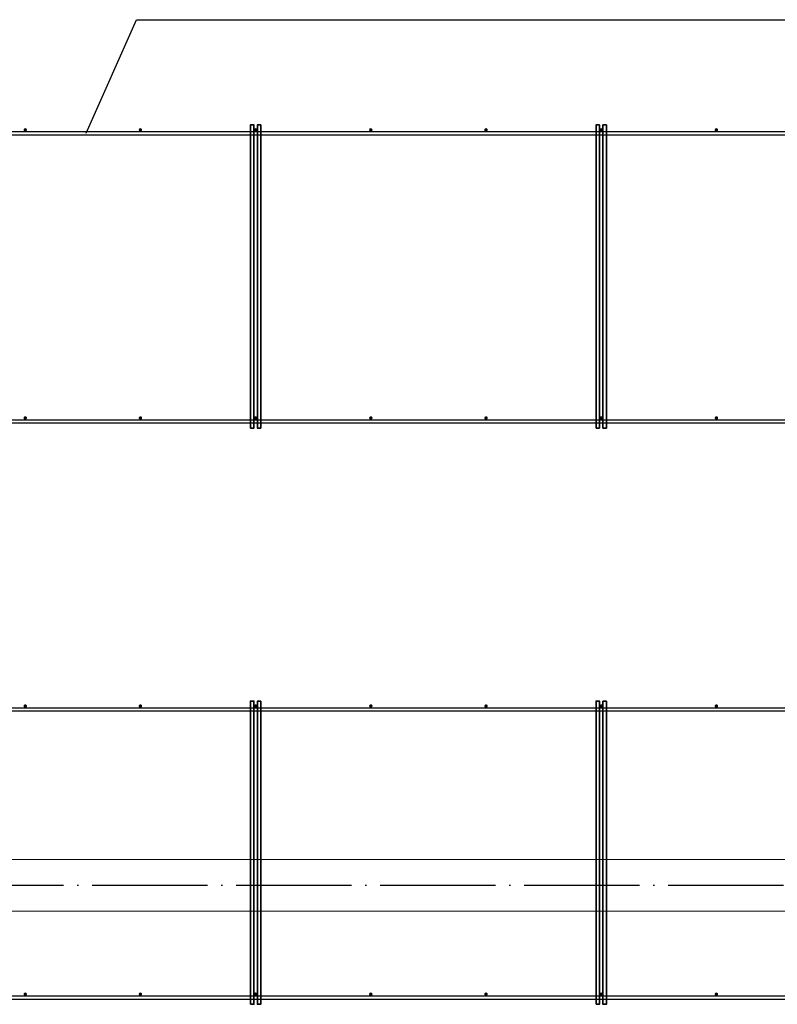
# Model space of a CAD drawing. Header units: millimetres. Extents: x -3725 to 93325, y -74170 to 82591.
# Tile 119 of 140: x 70731 to 73361, y 60767 to 64184. Entities that reach past the tile are written whole.
import ezdxf

# ---------------------------------------------------------------- set-up
doc = ezdxf.new("R2010")
doc.units = ezdxf.units.MM
for name, pattern in [('______11', [500, 400, -50, 0, -50]), ('______3', [500, 400, -100]), ('______5', [1100, 800, -100, 100, -100])]:
    doc.linetypes.add(name, pattern=pattern)
doc.layers.add('Арм.стержн. Фиксатор', color=7, linetype='Continuous', lineweight=35, true_color=0x501e0f)
doc.layers.add('Осевая линия_ общее', color=7, linetype='______5', lineweight=13, true_color=0xa0a0a0)
doc.layers.add('Балка_ общее', color=7, linetype='______3', lineweight=13)
doc.layers.add('Стена_ общее', color=7, linetype='Continuous', lineweight=35)

# ---------------------------------------------------------------- blocks, each defined once
blk = doc.blocks.new('СЛОЖНЫЙ_ОБЪЕКТ_5')
at = {"layer": 'Осевая линия_ общее', "color": 253, "linetype": '______11', "lineweight": -3, "true_color": 0xa0a0a0, "transparency": 33554687}
blk.add_line((57980, 61180), (76830, 61180), dxfattribs=at)

msp = doc.modelspace()

# ---------------------------------------------------------------- hatches: boundary and pattern name
at = {"layer": 'Арм.стержн. Фиксатор', "linetype": 'Continuous', "lineweight": 35, "transparency": 33554687}
for points in [[(70756, 63802), (70755.5, 63804.3), (70754.2, 63806.2), (70752.3, 63807.5), (70750, 63808), (70747.7, 63807.5), (70745.8, 63806.2), (70744.5, 63804.3), (70744, 63802), (70744.5, 63799.7), (70745.8, 63797.8), (70747.7, 63796.5), (70750, 63796), (70752.3, 63796.5), (70754.2, 63797.8), (70755.5, 63799.7)], [(71156, 63802), (71155.5, 63804.3), (71154.2, 63806.2), (71152.3, 63807.5), (71150, 63808), (71147.7, 63807.5), (71145.8, 63806.2), (71144.5, 63804.3), (71144, 63802), (71144.5, 63799.7), (71145.8, 63797.8), (71147.7, 63796.5), (71150, 63796), (71152.3, 63796.5), (71154.2, 63797.8), (71155.5, 63799.7)], [(71556, 63802), (71555.5, 63804.3), (71554.2, 63806.2), (71552.3, 63807.5), (71550, 63808), (71547.7, 63807.5), (71545.8, 63806.2), (71544.5, 63804.3), (71544, 63802), (71544.5, 63799.7), (71545.8, 63797.8), (71547.7, 63796.5), (71550, 63796), (71552.3, 63796.5), (71554.2, 63797.8), (71555.5, 63799.7)], [(71956, 63802), (71955.5, 63804.3), (71954.2, 63806.2), (71952.3, 63807.5), (71950, 63808), (71947.7, 63807.5), (71945.8, 63806.2), (71944.5, 63804.3), (71944, 63802), (71944.5, 63799.7), (71945.8, 63797.8), (71947.7, 63796.5), (71950, 63796), (71952.3, 63796.5), (71954.2, 63797.8), (71955.5, 63799.7)], [(72356, 63802), (72355.5, 63804.3), (72354.2, 63806.2), (72352.3, 63807.5), (72350, 63808), (72347.7, 63807.5), (72345.8, 63806.2), (72344.5, 63804.3), (72344, 63802), (72344.5, 63799.7), (72345.8, 63797.8), (72347.7, 63796.5), (72350, 63796), (72352.3, 63796.5), (72354.2, 63797.8), (72355.5, 63799.7)], [(72756, 63802), (72755.5, 63804.3), (72754.2, 63806.2), (72752.3, 63807.5), (72750, 63808), (72747.7, 63807.5), (72745.8, 63806.2), (72744.5, 63804.3), (72744, 63802), (72744.5, 63799.7), (72745.8, 63797.8), (72747.7, 63796.5), (72750, 63796), (72752.3, 63796.5), (72754.2, 63797.8), (72755.5, 63799.7)], [(73156, 63802), (73155.5, 63804.3), (73154.2, 63806.2), (73152.3, 63807.5), (73150, 63808), (73147.7, 63807.5), (73145.8, 63806.2), (73144.5, 63804.3), (73144, 63802), (73144.5, 63799.7), (73145.8, 63797.8), (73147.7, 63796.5), (73150, 63796), (73152.3, 63796.5), (73154.2, 63797.8), (73155.5, 63799.7)], [(70756, 62802), (70755.5, 62804.3), (70754.2, 62806.2), (70752.3, 62807.5), (70750, 62808), (70747.7, 62807.5), (70745.8, 62806.2), (70744.5, 62804.3), (70744, 62802), (70744.5, 62799.7), (70745.8, 62797.8), (70747.7, 62796.5), (70750, 62796), (70752.3, 62796.5), (70754.2, 62797.8), (70755.5, 62799.7)], [(71156, 62802), (71155.5, 62804.3), (71154.2, 62806.2), (71152.3, 62807.5), (71150, 62808), (71147.7, 62807.5), (71145.8, 62806.2), (71144.5, 62804.3), (71144, 62802), (71144.5, 62799.7), (71145.8, 62797.8), (71147.7, 62796.5), (71150, 62796), (71152.3, 62796.5), (71154.2, 62797.8), (71155.5, 62799.7)], [(71556, 62802), (71555.5, 62804.3), (71554.2, 62806.2), (71552.3, 62807.5), (71550, 62808), (71547.7, 62807.5), (71545.8, 62806.2), (71544.5, 62804.3), (71544, 62802), (71544.5, 62799.7), (71545.8, 62797.8), (71547.7, 62796.5), (71550, 62796), (71552.3, 62796.5), (71554.2, 62797.8), (71555.5, 62799.7)], [(71956, 62802), (71955.5, 62804.3), (71954.2, 62806.2), (71952.3, 62807.5), (71950, 62808), (71947.7, 62807.5), (71945.8, 62806.2), (71944.5, 62804.3), (71944, 62802), (71944.5, 62799.7), (71945.8, 62797.8), (71947.7, 62796.5), (71950, 62796), (71952.3, 62796.5), (71954.2, 62797.8), (71955.5, 62799.7)], [(72356, 62802), (72355.5, 62804.3), (72354.2, 62806.2), (72352.3, 62807.5), (72350, 62808), (72347.7, 62807.5), (72345.8, 62806.2), (72344.5, 62804.3), (72344, 62802), (72344.5, 62799.7), (72345.8, 62797.8), (72347.7, 62796.5), (72350, 62796), (72352.3, 62796.5), (72354.2, 62797.8), (72355.5, 62799.7)], [(72756, 62802), (72755.5, 62804.3), (72754.2, 62806.2), (72752.3, 62807.5), (72750, 62808), (72747.7, 62807.5), (72745.8, 62806.2), (72744.5, 62804.3), (72744, 62802), (72744.5, 62799.7), (72745.8, 62797.8), (72747.7, 62796.5), (72750, 62796), (72752.3, 62796.5), (72754.2, 62797.8), (72755.5, 62799.7)], [(73156, 62802), (73155.5, 62804.3), (73154.2, 62806.2), (73152.3, 62807.5), (73150, 62808), (73147.7, 62807.5), (73145.8, 62806.2), (73144.5, 62804.3), (73144, 62802), (73144.5, 62799.7), (73145.8, 62797.8), (73147.7, 62796.5), (73150, 62796), (73152.3, 62796.5), (73154.2, 62797.8), (73155.5, 62799.7)], [(70756, 61802), (70755.5, 61804.3), (70754.2, 61806.2), (70752.3, 61807.5), (70750, 61808), (70747.7, 61807.5), (70745.8, 61806.2), (70744.5, 61804.3), (70744, 61802), (70744.5, 61799.7), (70745.8, 61797.8), (70747.7, 61796.5), (70750, 61796), (70752.3, 61796.5), (70754.2, 61797.8), (70755.5, 61799.7)], [(71156, 61802), (71155.5, 61804.3), (71154.2, 61806.2), (71152.3, 61807.5), (71150, 61808), (71147.7, 61807.5), (71145.8, 61806.2), (71144.5, 61804.3), (71144, 61802), (71144.5, 61799.7), (71145.8, 61797.8), (71147.7, 61796.5), (71150, 61796), (71152.3, 61796.5), (71154.2, 61797.8), (71155.5, 61799.7)], [(71556, 61802), (71555.5, 61804.3), (71554.2, 61806.2), (71552.3, 61807.5), (71550, 61808), (71547.7, 61807.5), (71545.8, 61806.2), (71544.5, 61804.3), (71544, 61802), (71544.5, 61799.7), (71545.8, 61797.8), (71547.7, 61796.5), (71550, 61796), (71552.3, 61796.5), (71554.2, 61797.8), (71555.5, 61799.7)], [(71956, 61802), (71955.5, 61804.3), (71954.2, 61806.2), (71952.3, 61807.5), (71950, 61808), (71947.7, 61807.5), (71945.8, 61806.2), (71944.5, 61804.3), (71944, 61802), (71944.5, 61799.7), (71945.8, 61797.8), (71947.7, 61796.5), (71950, 61796), (71952.3, 61796.5), (71954.2, 61797.8), (71955.5, 61799.7)], [(72356, 61802), (72355.5, 61804.3), (72354.2, 61806.2), (72352.3, 61807.5), (72350, 61808), (72347.7, 61807.5), (72345.8, 61806.2), (72344.5, 61804.3), (72344, 61802), (72344.5, 61799.7), (72345.8, 61797.8), (72347.7, 61796.5), (72350, 61796), (72352.3, 61796.5), (72354.2, 61797.8), (72355.5, 61799.7)], [(72756, 61802), (72755.5, 61804.3), (72754.2, 61806.2), (72752.3, 61807.5), (72750, 61808), (72747.7, 61807.5), (72745.8, 61806.2), (72744.5, 61804.3), (72744, 61802), (72744.5, 61799.7), (72745.8, 61797.8), (72747.7, 61796.5), (72750, 61796), (72752.3, 61796.5), (72754.2, 61797.8), (72755.5, 61799.7)], [(73156, 61802), (73155.5, 61804.3), (73154.2, 61806.2), (73152.3, 61807.5), (73150, 61808), (73147.7, 61807.5), (73145.8, 61806.2), (73144.5, 61804.3), (73144, 61802), (73144.5, 61799.7), (73145.8, 61797.8), (73147.7, 61796.5), (73150, 61796), (73152.3, 61796.5), (73154.2, 61797.8), (73155.5, 61799.7)], [(70756, 60802), (70755.5, 60804.3), (70754.2, 60806.2), (70752.3, 60807.5), (70750, 60808), (70747.7, 60807.5), (70745.8, 60806.2), (70744.5, 60804.3), (70744, 60802), (70744.5, 60799.7), (70745.8, 60797.8), (70747.7, 60796.5), (70750, 60796), (70752.3, 60796.5), (70754.2, 60797.8), (70755.5, 60799.7)], [(71156, 60802), (71155.5, 60804.3), (71154.2, 60806.2), (71152.3, 60807.5), (71150, 60808), (71147.7, 60807.5), (71145.8, 60806.2), (71144.5, 60804.3), (71144, 60802), (71144.5, 60799.7), (71145.8, 60797.8), (71147.7, 60796.5), (71150, 60796), (71152.3, 60796.5), (71154.2, 60797.8), (71155.5, 60799.7)], [(71556, 60802), (71555.5, 60804.3), (71554.2, 60806.2), (71552.3, 60807.5), (71550, 60808), (71547.7, 60807.5), (71545.8, 60806.2), (71544.5, 60804.3), (71544, 60802), (71544.5, 60799.7), (71545.8, 60797.8), (71547.7, 60796.5), (71550, 60796), (71552.3, 60796.5), (71554.2, 60797.8), (71555.5, 60799.7)], [(71956, 60802), (71955.5, 60804.3), (71954.2, 60806.2), (71952.3, 60807.5), (71950, 60808), (71947.7, 60807.5), (71945.8, 60806.2), (71944.5, 60804.3), (71944, 60802), (71944.5, 60799.7), (71945.8, 60797.8), (71947.7, 60796.5), (71950, 60796), (71952.3, 60796.5), (71954.2, 60797.8), (71955.5, 60799.7)], [(72356, 60802), (72355.5, 60804.3), (72354.2, 60806.2), (72352.3, 60807.5), (72350, 60808), (72347.7, 60807.5), (72345.8, 60806.2), (72344.5, 60804.3), (72344, 60802), (72344.5, 60799.7), (72345.8, 60797.8), (72347.7, 60796.5), (72350, 60796), (72352.3, 60796.5), (72354.2, 60797.8), (72355.5, 60799.7)], [(72756, 60802), (72755.5, 60804.3), (72754.2, 60806.2), (72752.3, 60807.5), (72750, 60808), (72747.7, 60807.5), (72745.8, 60806.2), (72744.5, 60804.3), (72744, 60802), (72744.5, 60799.7), (72745.8, 60797.8), (72747.7, 60796.5), (72750, 60796), (72752.3, 60796.5), (72754.2, 60797.8), (72755.5, 60799.7)], [(73156, 60802), (73155.5, 60804.3), (73154.2, 60806.2), (73152.3, 60807.5), (73150, 60808), (73147.7, 60807.5), (73145.8, 60806.2), (73144.5, 60804.3), (73144, 60802), (73144.5, 60799.7), (73145.8, 60797.8), (73147.7, 60796.5), (73150, 60796), (73152.3, 60796.5), (73154.2, 60797.8), (73155.5, 60799.7)]]:
    msp.add_hatch(color=34, dxfattribs=at).paths.add_polyline_path(points)

# ---------------------------------------------------------------- linework, layer by layer
at = {"layer": 'Арм.стержн. Фиксатор', "color": 34, "linetype": 'Continuous', "lineweight": 35, "transparency": 33554687}
for points in [[(71532, 62767.1), (71532, 63819.2), (71544, 63819.2), (71544, 62767.1), (71532, 62767.1)], [(71568, 63818.9), (71568, 62766.9), (71556, 62766.9), (71556, 63818.9), (71568, 63818.9)], [(72732, 62767.1), (72732, 63819.2), (72744, 63819.2), (72744, 62767.1), (72732, 62767.1)], [(72768, 63818.9), (72768, 62766.9), (72756, 62766.9), (72756, 63818.9), (72768, 63818.9)], [(71532, 60767.1), (71532, 61819.2), (71544, 61819.2), (71544, 60767.1), (71532, 60767.1)], [(71568, 61818.9), (71568, 60766.9), (71556, 60766.9), (71556, 61818.9), (71568, 61818.9)], [(72732, 60767.1), (72732, 61819.2), (72744, 61819.2), (72744, 60767.1), (72732, 60767.1)], [(72768, 61818.9), (72768, 60766.9), (72756, 60766.9), (72756, 61818.9), (72768, 61818.9)]]:
    msp.add_lwpolyline(points, dxfattribs=at)
at = {"layer": 'Арм.стержн. Фиксатор', "color": 34, "linetype": 'Continuous', "lineweight": 25, "transparency": 33554687}
for points in [[(62452.7, 63796), (74470, 63796), (74470, 63784), (62452.7, 63784), (62452.7, 63796)], [(62452.7, 63796), (74470, 63796), (74470, 63784), (62452.7, 63784), (62452.7, 63796)], [(62452.7, 62796), (74470, 62796), (74470, 62784), (62452.7, 62784), (62452.7, 62796)], [(62452.7, 62796), (74470, 62796), (74470, 62784), (62452.7, 62784), (62452.7, 62796)], [(69609.8, 61796), (74470, 61796), (74470, 61784), (69609.8, 61784), (69609.8, 61796)], [(69609.8, 61796), (74470, 61796), (74470, 61784), (69609.8, 61784), (69609.8, 61796)], [(69609.8, 60796), (74470, 60796), (74470, 60784), (69609.8, 60784), (69609.8, 60796)], [(69609.8, 60796), (74470, 60796), (74470, 60784), (69609.8, 60784), (69609.8, 60796)]]:
    msp.add_lwpolyline(points, dxfattribs=at)
at = {"layer": 'Осевая линия_ общее', "color": 7, "linetype": 'Continuous', "lineweight": 25, "transparency": 33554687}
msp.add_lwpolyline([(70961, 63790), (71136.8, 64184.4), (73456.8, 64184.4)], dxfattribs=at)
at = {"layer": 'Стена_ общее', "color": 7, "linetype": 'Continuous', "lineweight": 18, "transparency": 33554687}
for p, q in [((68320, 61270), (73900, 61270)), ((68320, 61270), (73900, 61270)), ((73900, 61090), (68320, 61090)), ((73900, 61090), (68320, 61090))]:
    msp.add_line(p, q, dxfattribs=at)

# ---------------------------------------------------------------- block references
at = {"layer": 'Балка_ общее', "color": 7, "linetype": 'Continuous', "lineweight": 13, "transparency": 33554687}
msp.add_blockref('СЛОЖНЫЙ_ОБЪЕКТ_5', (0, 0), dxfattribs=at)

doc.saveas('drawing.dxf')
